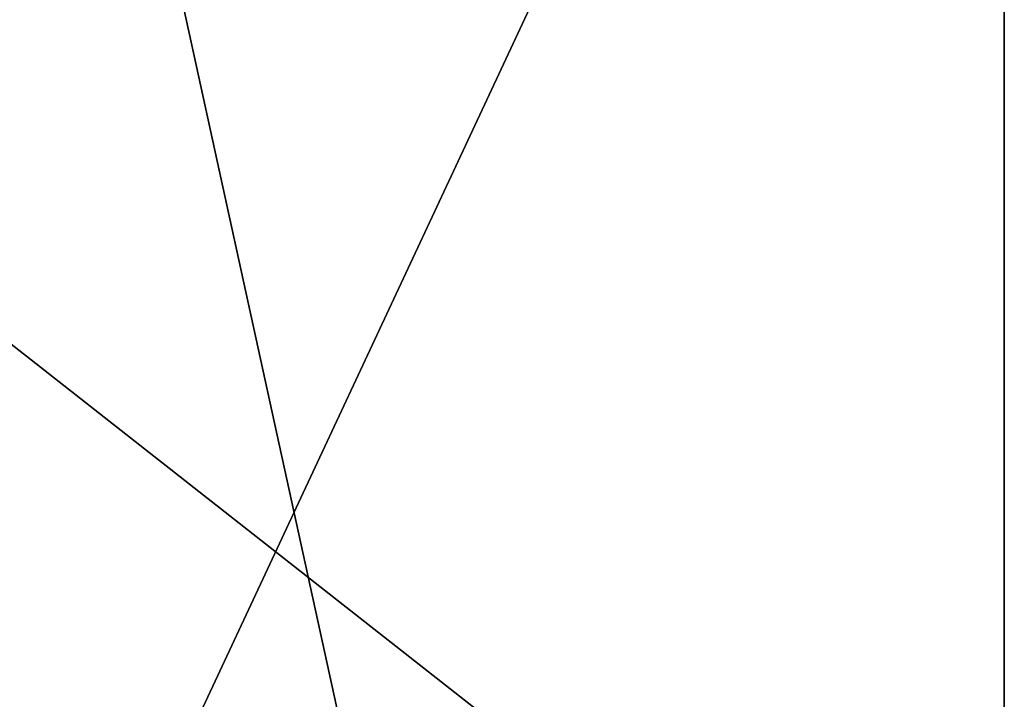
# Model space of a CAD drawing. Header units: millimetres. Extents: x -24 to 81, y -250 to 24.
# Tile 9 of 27: x -4.35 to 0, y -21.62 to -18.62. Entities that reach past the tile are written whole.
import ezdxf

# ---------------------------------------------------------------- set-up
doc = ezdxf.new("R2010")
doc.units = ezdxf.units.MM
doc.header["$LTSCALE"] = 52.148148
for name, color, linetype in [('238', 7, 'CONTINUOUS'), ('292', 7, 'CONTINUOUS'), ('293', 7, 'CONTINUOUS'), ('294', 7, 'CONTINUOUS'), ('296', 7, 'CONTINUOUS')]:
    doc.layers.add(name, color=color, linetype=linetype)

msp = doc.modelspace()

# ---------------------------------------------------------------- linework, layer by layer
at = {"layer": '238', "color": 7, "linetype": 'CONTINUOUS', "true_color": 0xe6e6e6}
for points in [[(0, -11.3505, 298.615), (-5, -12.3138, 297.684), (0, -35.1413, 315.2532), (0, -11.3505, 298.615)], [(0, -35.1413, 315.2532), (-5, -12.3138, 297.684), (-5, -35.6853, 314.0288), (0, -35.1413, 315.2532)], [(-5, -12.8355, 267.2798), (0, -14.0777, 266.778), (-5, -24.7685, 285.6474), (-5, -12.8355, 267.2798)], [(-5, -24.7685, 285.6474), (0, -14.0777, 266.778), (0, -25.7319, 284.7163), (-5, -24.7685, 285.6474)]]:
    msp.add_3dface(points, dxfattribs=at)
at = {"layer": '292', "color": 7, "linetype": 'CONTINUOUS', "true_color": 0xe6e6e6}
for points in [[(-11.9995, 20.7837), (0, 24), (-11.9995, -20.7837), (-11.9995, 20.7837)], [(0, 24), (0, -24), (-11.9995, -20.7837), (0, 24)]]:
    msp.add_3dface(points, dxfattribs=at)
at = {"layer": '293', "color": 7, "linetype": 'CONTINUOUS', "true_color": 0xe6e6e6}
for points in [[(-11.9995, -20.7837), (0, -24), (-12, -20.7846, 4), (-11.9995, -20.7837)], [(-12, -20.7846, 4), (0, -24), (0, -24, 4), (-12, -20.7846, 4)]]:
    msp.add_3dface(points, dxfattribs=at)
at = {"layer": '294', "color": 7, "linetype": 'CONTINUOUS', "true_color": 0xe6e6e6}
for points in [[(0, -23.5, 4.5), (-10.873, -14.967, 4.5), (-11.7325, -20.3611, 4.5), (0, -23.5, 4.5)], [(0, -18.5, 4.5), (-10.873, -14.967, 4.5), (0, -23.5, 4.5), (0, -18.5, 4.5)], [(9.2486, -16.022, 4.5), (0, -18.5, 4.5), (11.7325, -20.3611, 4.5), (9.2486, -16.022, 4.5)], [(0, -18.5, 4.5), (0, -23.5, 4.5), (11.7325, -20.3611, 4.5), (0, -18.5, 4.5)]]:
    msp.add_3dface(points, dxfattribs=at)
at = {"layer": '296', "color": 7, "linetype": 'CONTINUOUS', "true_color": 0xe6e6e6}
for points in [[(0, -23.8536, 4.3536), (-11.7325, -20.3611, 4.5), (-10.3497, -21.4913, 4.3536), (0, -23.8536, 4.3536)], [(0, -23.5, 4.5), (-11.7325, -20.3611, 4.5), (0, -23.8536, 4.3536), (0, -23.5, 4.5)], [(-12, -20.7846, 4), (0, -24, 4), (-10.3497, -21.4913, 4.3536), (-12, -20.7846, 4)], [(0, -24, 4), (0, -23.8536, 4.3536), (-10.3497, -21.4913, 4.3536), (0, -24, 4)]]:
    msp.add_3dface(points, dxfattribs=at)

doc.saveas('drawing.dxf')
